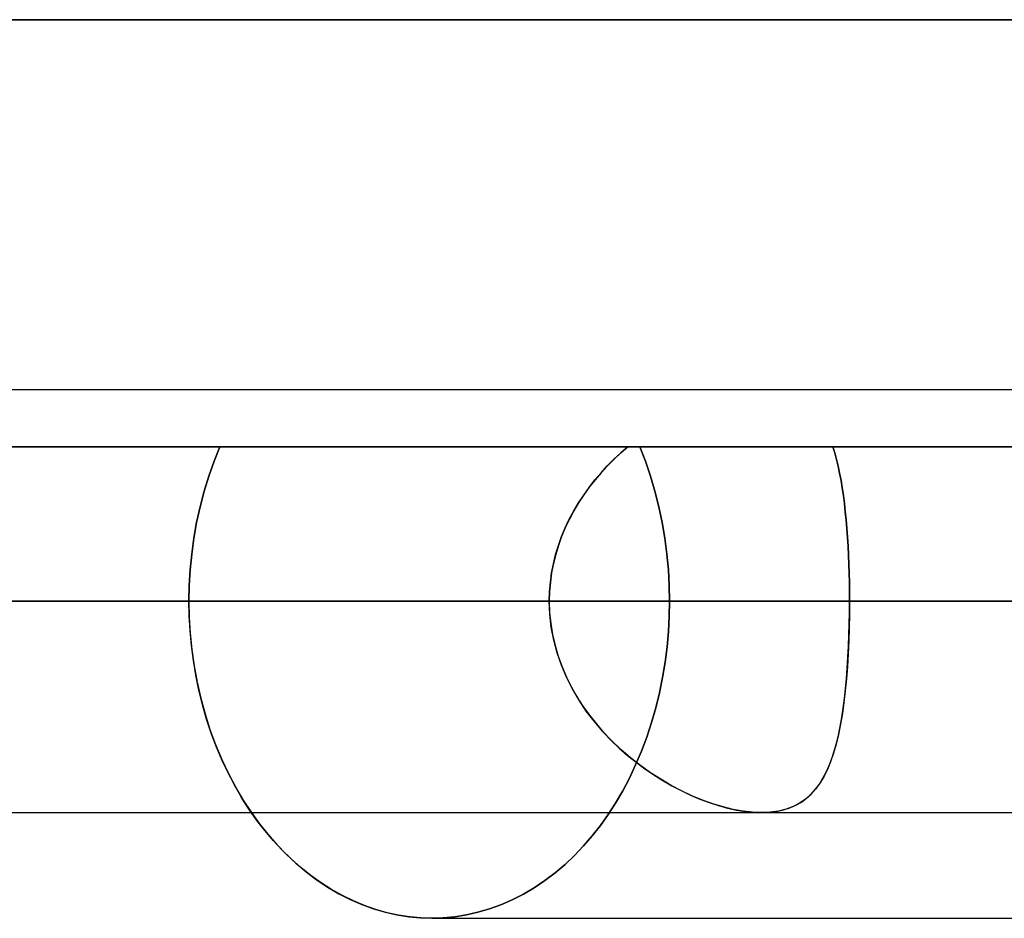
# Model space of a CAD drawing. Header units: millimetres. Extents: x -156 to 156, y -132 to 52.
# Tile 51 of 79: x 19.65 to 21.98, y -25.6 to -23.48. Entities that reach past the tile are written whole.
import ezdxf

# ---------------------------------------------------------------- set-up
doc = ezdxf.new("R2010")
doc.units = ezdxf.units.MM
doc.layers.add('MAIN-1', color=7, linetype='Continuous')

msp = doc.modelspace()

# ---------------------------------------------------------------- linework, layer by layer
at = {"layer": 'MAIN-1'}
for p, q in [((36, -23.475), (-36, -23.475)), ((-36, -23.475), (36, -23.475)), ((-31.5, -23.475), (31.5, -23.475)), ((31.5, -23.475), (-31.5, -23.475)), ((75.6323, -24.35), (-75.6323, -24.35)), ((75.6323, -24.35), (-75.6323, -24.35)), ((24.952, -24.35), (-24.952, -24.35)), ((24.952, -24.35), (-24.952, -24.35)), ((-23.3185, -24.485), (23.3185, -24.485)), ((23.3185, -24.485), (-23.3185, -24.485)), ((-21.5742, -24.485), (21.5742, -24.485)), ((21.5742, -24.485), (-21.5742, -24.485)), ((21.089, -24.485), (-21.089, -24.485)), ((-21.089, -24.485), (21.089, -24.485)), ((20.1246, -24.485), (-20.1246, -24.485)), ((-20.1246, -24.485), (20.1246, -24.485)), ((20.1109, -24.5192), (20.1247, -24.4851)), ((20.1247, -24.4851), (20.1109, -24.5192)), ((20.1246, -24.485), (21.089, -24.485)), ((21.089, -24.485), (20.1246, -24.485)), ((21.0725, -24.4995), (21.089, -24.485)), ((21.089, -24.485), (21.0726, -24.4993)), ((21.1175, -24.4851), (21.1309, -24.5192)), ((21.1309, -24.5192), (21.1175, -24.4851)), ((22.0792, -24.485), (21.1176, -24.485)), ((21.1176, -24.485), (22.0792, -24.485)), ((23.373, -24.485), (21.1176, -24.485)), ((21.1176, -24.485), (23.373, -24.485)), ((21.5787, -24.4996), (21.5742, -24.485)), ((21.5742, -24.485), (23.3185, -24.485)), ((21.5742, -24.485), (21.5787, -24.4997)), ((23.3185, -24.485), (21.5742, -24.485)), ((20.0983, -24.5543), (20.1109, -24.5192)), ((20.1109, -24.5192), (20.0983, -24.5543)), ((21.0408, -24.5303), (21.0564, -24.5146)), ((21.0566, -24.5143), (21.0411, -24.53)), ((21.0564, -24.5146), (21.0725, -24.4995)), ((21.0726, -24.4993), (21.0566, -24.5143)), ((21.1309, -24.5192), (21.1429, -24.5543)), ((21.1429, -24.5543), (21.1309, -24.5192)), ((21.5829, -24.5148), (21.5787, -24.4996)), ((21.5787, -24.4997), (21.5829, -24.515)), ((21.5867, -24.5308), (21.5829, -24.5148)), ((21.5829, -24.515), (21.5868, -24.5309)), ((21.0259, -24.5466), (21.0408, -24.5303)), ((21.0411, -24.53), (21.0262, -24.5462)), ((21.5903, -24.5474), (21.5867, -24.5308)), ((21.5868, -24.5309), (21.5903, -24.5474)), ((20.0873, -24.5902), (20.0983, -24.5543)), ((20.0983, -24.5543), (20.0873, -24.5902)), ((20.9978, -24.581), (21.0115, -24.5635)), ((21.0118, -24.5631), (20.9981, -24.5806)), ((21.0115, -24.5635), (21.0259, -24.5466)), ((21.0262, -24.5462), (21.0118, -24.5631)), ((21.1429, -24.5543), (21.1535, -24.5902)), ((21.1535, -24.5902), (21.1429, -24.5543)), ((21.5935, -24.5645), (21.5903, -24.5474)), ((21.5903, -24.5474), (21.5935, -24.5645)), ((21.5965, -24.5822), (21.5935, -24.5645)), ((21.5935, -24.5645), (21.5965, -24.5822)), ((20.0777, -24.6268), (20.0873, -24.5902)), ((20.0873, -24.5902), (20.0777, -24.6268)), ((20.9849, -24.599), (20.9978, -24.581)), ((20.9981, -24.5806), (20.9851, -24.5987)), ((21.1535, -24.5902), (21.1627, -24.6268)), ((21.1627, -24.6268), (21.1535, -24.5902)), ((21.5991, -24.6005), (21.5965, -24.5822)), ((21.5965, -24.5822), (21.5991, -24.6004)), ((20.9727, -24.6176), (20.9849, -24.599)), ((20.9851, -24.5987), (20.9729, -24.6173)), ((21.5991, -24.6004), (21.6015, -24.6191)), ((21.6015, -24.6193), (21.5991, -24.6005)), ((20.0695, -24.6638), (20.0777, -24.6268)), ((20.0777, -24.6268), (20.0695, -24.6638)), ((20.9508, -24.6564), (20.9613, -24.6368)), ((20.9615, -24.6365), (20.951, -24.6562)), ((20.9613, -24.6368), (20.9727, -24.6176)), ((20.9729, -24.6173), (20.9615, -24.6365)), ((21.1627, -24.6268), (21.1705, -24.6638)), ((21.1705, -24.6638), (21.1627, -24.6268)), ((21.6015, -24.6191), (21.6037, -24.6383)), ((21.6037, -24.6385), (21.6015, -24.6193)), ((20.9413, -24.6766), (20.9508, -24.6564)), ((20.951, -24.6562), (20.9414, -24.6764)), ((21.6037, -24.6383), (21.6056, -24.6581)), ((21.6056, -24.6583), (21.6037, -24.6385)), ((21.6056, -24.6581), (21.6073, -24.6782)), ((21.6073, -24.6785), (21.6056, -24.6583)), ((20.063, -24.7012), (20.0695, -24.6638)), ((20.0695, -24.6638), (20.063, -24.7012)), ((20.9414, -24.6764), (20.9327, -24.6971)), ((20.9327, -24.6973), (20.9413, -24.6766)), ((21.1705, -24.6638), (21.1767, -24.7012)), ((21.1767, -24.7012), (21.1705, -24.6638)), ((21.6073, -24.6782), (21.6088, -24.6988)), ((21.6088, -24.6991), (21.6073, -24.6785)), ((20.0579, -24.7387), (20.063, -24.7012)), ((20.063, -24.7012), (20.0579, -24.7387)), ((20.9327, -24.6971), (20.9251, -24.7182)), ((20.9251, -24.7184), (20.9327, -24.6973)), ((21.1767, -24.7012), (21.1817, -24.7387)), ((21.1817, -24.7387), (21.1767, -24.7012)), ((21.6088, -24.6988), (21.6101, -24.7196)), ((21.6101, -24.72), (21.6088, -24.6991)), ((20.9186, -24.7398), (20.9251, -24.7184)), ((20.9251, -24.7182), (20.9187, -24.7395)), ((21.6101, -24.7196), (21.6112, -24.7409)), ((21.6112, -24.7412), (21.6101, -24.72)), ((20.0542, -24.7761), (20.0579, -24.7387)), ((20.0579, -24.7387), (20.0542, -24.7761)), ((20.9132, -24.7614), (20.9186, -24.7398)), ((20.9187, -24.7395), (20.9133, -24.7612)), ((21.1817, -24.7387), (21.1851, -24.7761)), ((21.1851, -24.7761), (21.1817, -24.7387)), ((21.6112, -24.7409), (21.612, -24.7624)), ((21.6121, -24.7626), (21.6112, -24.7412)), ((20.052, -24.8133), (20.0542, -24.7761)), ((20.0542, -24.7761), (20.052, -24.8133)), ((20.909, -24.7833), (20.9132, -24.7614)), ((20.9133, -24.7612), (20.9091, -24.7831)), ((21.1851, -24.7761), (21.1872, -24.8133)), ((21.1872, -24.8133), (21.1851, -24.7761)), ((21.612, -24.7624), (21.6127, -24.7841)), ((21.6127, -24.7842), (21.6121, -24.7626)), ((20.9091, -24.7831), (20.906, -24.8052)), ((20.906, -24.8053), (20.909, -24.7833)), ((21.6127, -24.7841), (21.6132, -24.806)), ((21.6132, -24.806), (21.6127, -24.7842)), ((20.0513, -24.85), (20.052, -24.8133)), ((20.052, -24.8133), (20.0513, -24.85)), ((20.906, -24.8052), (20.9042, -24.8275)), ((20.9042, -24.8276), (20.906, -24.8053)), ((21.1872, -24.8133), (21.1879, -24.85)), ((21.1879, -24.85), (21.1872, -24.8133)), ((21.6135, -24.8279), (21.6132, -24.806)), ((21.6132, -24.806), (21.6135, -24.8279)), ((20.9042, -24.8275), (20.9036, -24.85)), ((20.9036, -24.85), (20.9042, -24.8276)), ((21.6136, -24.85), (21.6135, -24.8279)), ((21.6135, -24.8279), (21.6136, -24.85)), ((-76.1016, -24.85), (76.1016, -24.85)), ((76.1016, -24.85), (-76.1016, -24.85)), ((75.4408, -24.85), (-75.4408, -24.85)), ((-25.5762, -24.85), (25.5762, -24.85)), ((-25.2331, -24.85), (25.2331, -24.85)), ((25.2331, -24.85), (-25.2331, -24.85)), ((24.4521, -24.85), (-24.4521, -24.85)), ((-24.4521, -24.85), (24.4521, -24.85)), ((21.6136, -24.85), (-21.6136, -24.85)), ((-21.6136, -24.85), (21.6136, -24.85)), ((-20.9036, -24.85), (20.9036, -24.85)), ((20.9036, -24.85), (-20.9036, -24.85)), ((20.0513, -24.85), (20.9036, -24.85)), ((20.9036, -24.85), (20.0513, -24.85)), ((20.0513, -24.85), (20.0521, -24.8877)), ((20.0519, -24.8846), (20.0513, -24.85)), ((20.9036, -24.85), (20.9044, -24.8766)), ((20.9047, -24.8811), (20.9036, -24.85)), ((21.1873, -24.8856), (21.1879, -24.85)), ((21.1879, -24.85), (21.1873, -24.8856)), ((22.0374, -24.85), (21.1879, -24.85)), ((21.1879, -24.85), (22.0374, -24.85)), ((21.6134, -24.8769), (21.6136, -24.85)), ((21.6136, -24.85), (21.6134, -24.8816)), ((21.6136, -24.85), (24.4521, -24.85)), ((24.4521, -24.85), (21.6136, -24.85)), ((20.0539, -24.9195), (20.0519, -24.8846)), ((20.0521, -24.8877), (20.0544, -24.9259)), ((20.9044, -24.8766), (20.907, -24.9029)), ((20.9083, -24.9119), (20.9047, -24.8811)), ((21.1853, -24.9216), (21.1873, -24.8856)), ((21.1873, -24.8856), (21.1853, -24.9216)), ((21.6134, -24.8816), (21.6128, -24.9129)), ((21.613, -24.9036), (21.6134, -24.8769)), ((20.907, -24.9029), (20.9112, -24.929)), ((20.914, -24.9422), (20.9083, -24.9119)), ((21.6128, -24.9129), (21.6118, -24.9438)), ((21.6123, -24.9302), (21.613, -24.9036)), ((20.0571, -24.9547), (20.0539, -24.9195)), ((20.0544, -24.9259), (20.0582, -24.9644)), ((20.9112, -24.929), (20.9171, -24.9547)), ((21.182, -24.9579), (21.1853, -24.9216)), ((21.1853, -24.9216), (21.182, -24.9579)), ((21.6113, -24.9565), (21.6123, -24.9302)), ((20.0617, -24.99), (20.0571, -24.9547)), ((20.922, -24.972), (20.914, -24.9422)), ((20.9171, -24.9547), (20.9246, -24.9801)), ((21.1774, -24.9943), (21.182, -24.9579)), ((21.182, -24.9579), (21.1774, -24.9943)), ((21.61, -24.9824), (21.6113, -24.9565)), ((21.6118, -24.9438), (21.6104, -24.9743)), ((20.0582, -24.9644), (20.0637, -25.0029)), ((20.9321, -25.0013), (20.922, -24.972)), ((20.9246, -24.9801), (20.9336, -25.0051)), ((21.6084, -25.0077), (21.61, -24.9824)), ((21.6104, -24.9743), (21.6086, -25.0043)), ((20.0675, -25.0252), (20.0617, -24.99)), ((20.0637, -25.0029), (20.0706, -25.0412)), ((20.9442, -25.0299), (20.9321, -25.0013)), ((20.9336, -25.0051), (20.9441, -25.0295)), ((21.1714, -25.0306), (21.1774, -24.9943)), ((21.1774, -24.9943), (21.1714, -25.0306)), ((21.6086, -25.0043), (21.6063, -25.0336)), ((21.6064, -25.0326), (21.6084, -25.0077)), ((20.0747, -25.0602), (20.0675, -25.0252)), ((20.9441, -25.0295), (20.9559, -25.0532)), ((20.9582, -25.0575), (20.9442, -25.0299)), ((21.1642, -25.0666), (21.1714, -25.0306)), ((21.1714, -25.0306), (21.1642, -25.0666)), ((21.6063, -25.0336), (21.6037, -25.062)), ((21.6042, -25.0568), (21.6064, -25.0326)), ((20.0706, -25.0412), (20.0792, -25.0793)), ((20.9559, -25.0532), (20.9689, -25.0762)), ((21.6016, -25.0804), (21.6042, -25.0568)), ((20.0832, -25.0948), (20.0747, -25.0602)), ((20.0792, -25.0793), (20.0893, -25.1167)), ((20.9739, -25.0842), (20.9582, -25.0575)), ((20.9689, -25.0762), (20.9832, -25.0984)), ((21.1555, -25.1022), (21.1642, -25.0666)), ((21.1642, -25.0666), (21.1555, -25.1022)), ((21.5986, -25.1031), (21.6016, -25.0804)), ((21.6037, -25.062), (21.6005, -25.0894)), ((20.093, -25.129), (20.0832, -25.0948)), ((20.9911, -25.1098), (20.9739, -25.0842)), ((20.9832, -25.0984), (20.9985, -25.1199)), ((21.1455, -25.1373), (21.1555, -25.1022)), ((21.1555, -25.1022), (21.1455, -25.1373)), ((21.5953, -25.1251), (21.5986, -25.1031)), ((21.6005, -25.0894), (21.5968, -25.1158)), ((20.0893, -25.1167), (20.101, -25.1535)), ((21.0097, -25.1342), (20.9911, -25.1098)), ((20.9985, -25.1199), (21.0148, -25.1405)), ((21.5915, -25.1463), (21.5953, -25.1251)), ((21.5968, -25.1158), (21.5925, -25.1411)), ((20.1041, -25.1624), (20.093, -25.129)), ((21.0296, -25.1576), (21.0097, -25.1342)), ((21.0148, -25.1405), (21.0321, -25.1603)), ((21.1342, -25.1715), (21.1455, -25.1373)), ((21.1455, -25.1373), (21.1342, -25.1715)), ((21.5873, -25.1666), (21.5915, -25.1463)), ((21.5925, -25.1411), (21.5876, -25.1652)), ((20.101, -25.1535), (20.1141, -25.1893)), ((20.1164, -25.195), (20.1041, -25.1624)), ((21.0506, -25.1798), (21.0296, -25.1576)), ((21.0321, -25.1603), (21.0502, -25.1793)), ((21.1216, -25.2049), (21.1342, -25.1715)), ((21.1342, -25.1715), (21.1216, -25.2049)), ((21.5876, -25.1652), (21.5821, -25.1881)), ((21.5826, -25.1861), (21.5873, -25.1666)), ((20.1141, -25.1893), (20.1288, -25.2241)), ((20.13, -25.2268), (20.1164, -25.195)), ((21.0502, -25.1793), (21.0691, -25.1974)), ((21.0727, -25.2007), (21.0506, -25.1798)), ((21.5821, -25.1881), (21.5759, -25.2096)), ((21.5774, -25.2046), (21.5826, -25.1861)), ((21.0691, -25.1974), (21.0887, -25.2147)), ((21.0955, -25.2204), (21.0727, -25.2007)), ((21.0887, -25.2147), (21.1089, -25.231)), ((21.1078, -25.2373), (21.1216, -25.2049)), ((21.1216, -25.2049), (21.1078, -25.2373)), ((21.5759, -25.2096), (21.569, -25.2296)), ((21.5717, -25.2222), (21.5774, -25.2046)), ((20.1288, -25.2241), (20.1446, -25.2577)), ((20.1446, -25.2575), (20.13, -25.2268)), ((21.093, -25.2686), (21.1078, -25.2373)), ((21.1078, -25.2373), (21.093, -25.2686)), ((21.119, -25.2387), (21.0955, -25.2204)), ((21.1089, -25.231), (21.1296, -25.2464)), ((21.1429, -25.2557), (21.119, -25.2387)), ((21.5585, -25.2544), (21.5654, -25.2388)), ((21.569, -25.2296), (21.5614, -25.2481)), ((21.5654, -25.2388), (21.5717, -25.2222)), ((20.1602, -25.2871), (20.1446, -25.2575)), ((20.1446, -25.2577), (20.1617, -25.2899)), ((21.1296, -25.2464), (21.1506, -25.2608)), ((21.1672, -25.2713), (21.1429, -25.2557)), ((21.1506, -25.2608), (21.172, -25.2743)), ((21.5529, -25.2652), (21.5434, -25.2808)), ((21.5508, -25.269), (21.5585, -25.2544)), ((21.5614, -25.2481), (21.5529, -25.2652)), ((20.1766, -25.3156), (20.1602, -25.2871)), ((20.1617, -25.2899), (20.1798, -25.3208)), ((21.0771, -25.2987), (21.093, -25.2686)), ((21.093, -25.2686), (21.0771, -25.2987)), ((21.1918, -25.2856), (21.1672, -25.2713)), ((21.172, -25.2743), (21.1937, -25.2867)), ((21.2164, -25.2985), (21.1918, -25.2856)), ((21.1937, -25.2867), (21.2156, -25.2981)), ((21.5434, -25.2808), (21.5331, -25.2949)), ((21.5331, -25.2948), (21.5424, -25.2825)), ((21.5424, -25.2825), (21.5508, -25.269)), ((21.0603, -25.3275), (21.0771, -25.2987)), ((21.0771, -25.2987), (21.0603, -25.3275)), ((21.2156, -25.2981), (21.2376, -25.3086)), ((21.241, -25.3101), (21.2164, -25.2985)), ((21.2376, -25.3086), (21.2597, -25.318)), ((21.2657, -25.3203), (21.241, -25.3101)), ((21.5217, -25.3074), (21.5091, -25.3184)), ((21.512, -25.3161), (21.523, -25.3061)), ((21.5331, -25.2949), (21.5217, -25.3074)), ((21.523, -25.3061), (21.5331, -25.2948)), ((20.1939, -25.3427), (20.1766, -25.3156)), ((20.1798, -25.3208), (20.1989, -25.35)), ((21.0428, -25.3548), (21.0603, -25.3275)), ((21.0603, -25.3275), (21.0428, -25.3548)), ((21.2597, -25.318), (21.2817, -25.3262)), ((21.2903, -25.3292), (21.2657, -25.3203)), ((21.2817, -25.3262), (21.3036, -25.3334)), ((21.3147, -25.3365), (21.2903, -25.3292)), ((21.3036, -25.3334), (21.3252, -25.3393)), ((21.3386, -25.3424), (21.3147, -25.3365)), ((21.48, -25.3358), (21.4634, -25.342)), ((21.4728, -25.3387), (21.4869, -25.3325)), ((21.4952, -25.3279), (21.48, -25.3358)), ((21.4869, -25.3325), (21.4999, -25.325)), ((21.5091, -25.3184), (21.4952, -25.3279)), ((21.4999, -25.325), (21.512, -25.3161)), ((-75.6323, -25.35), (75.6323, -25.35)), ((-75.6323, -25.35), (75.6323, -25.35)), ((-24.8505, -25.35), (24.8505, -25.35)), ((-24.8505, -25.35), (24.8505, -25.35)), ((-21.4055, -25.35), (21.4055, -25.35)), ((-21.4055, -25.35), (21.4055, -25.35)), ((20.2119, -25.3684), (20.1939, -25.3427)), ((20.1989, -25.35), (20.2179, -25.3763)), ((21.0245, -25.3806), (21.0428, -25.3548)), ((21.0428, -25.3548), (21.0245, -25.3806)), ((21.3252, -25.3393), (21.3464, -25.344)), ((21.3619, -25.3466), (21.3386, -25.3424)), ((21.3464, -25.344), (21.3669, -25.3473)), ((21.3843, -25.3492), (21.3619, -25.3466)), ((21.3669, -25.3473), (21.3866, -25.3494)), ((21.4056, -25.35), (21.3843, -25.3492)), ((21.3866, -25.3494), (21.4056, -25.35)), ((21.426, -25.3491), (21.4056, -25.35)), ((21.4056, -25.35), (21.4238, -25.3493)), ((21.4238, -25.3493), (21.4411, -25.3472)), ((21.4453, -25.3464), (21.426, -25.3491)), ((21.4411, -25.3472), (21.4575, -25.3437)), ((21.4634, -25.342), (21.4453, -25.3464)), ((21.4575, -25.3437), (21.4728, -25.3387)), ((20.2307, -25.3927), (20.2119, -25.3684)), ((20.2179, -25.3763), (20.2377, -25.4013)), ((21.0052, -25.4051), (21.0245, -25.3806)), ((21.0245, -25.3806), (21.0052, -25.4051)), ((20.2505, -25.416), (20.2307, -25.3927)), ((20.2377, -25.4013), (20.2588, -25.4252)), ((20.9848, -25.4287), (21.0052, -25.4051)), ((21.0052, -25.4051), (20.9848, -25.4287)), ((20.2713, -25.4384), (20.2505, -25.416)), ((20.2588, -25.4252), (20.281, -25.4481)), ((20.9633, -25.4512), (20.9848, -25.4287)), ((20.9848, -25.4287), (20.9633, -25.4512)), ((20.2931, -25.4597), (20.2713, -25.4384)), ((20.281, -25.4481), (20.3042, -25.4698)), ((20.9407, -25.4725), (20.9633, -25.4512)), ((20.9633, -25.4512), (20.9407, -25.4725)), ((20.3159, -25.4799), (20.2931, -25.4597)), ((20.3042, -25.4698), (20.3284, -25.4901)), ((20.9173, -25.4924), (20.9407, -25.4725)), ((20.9407, -25.4725), (20.9173, -25.4924)), ((20.3394, -25.4987), (20.3159, -25.4799)), ((20.3284, -25.4901), (20.3533, -25.509)), ((20.3637, -25.5162), (20.3394, -25.4987)), ((20.893, -25.5109), (20.9173, -25.4924)), ((20.9173, -25.4924), (20.893, -25.5109)), ((20.3533, -25.509), (20.3791, -25.5262)), ((20.3887, -25.5321), (20.3637, -25.5162)), ((20.868, -25.5278), (20.893, -25.5109)), ((20.893, -25.5109), (20.868, -25.5278)), ((20.3791, -25.5262), (20.4055, -25.5418)), ((20.4142, -25.5464), (20.3887, -25.5321)), ((20.4055, -25.5418), (20.4324, -25.5555)), ((20.816, -25.5565), (20.8423, -25.543)), ((20.8423, -25.543), (20.816, -25.5565)), ((20.8423, -25.543), (20.868, -25.5278)), ((20.868, -25.5278), (20.8423, -25.543)), ((20.4402, -25.559), (20.4142, -25.5464)), ((20.4324, -25.5555), (20.4598, -25.5673)), ((20.4666, -25.57), (20.4402, -25.559)), ((20.4598, -25.5673), (20.4875, -25.5773)), ((20.7621, -25.5779), (20.7892, -25.5681)), ((20.7892, -25.5681), (20.7621, -25.5779)), ((20.7892, -25.5681), (20.816, -25.5565)), ((20.816, -25.5565), (20.7892, -25.5681)), ((20.4932, -25.5792), (20.4666, -25.57)), ((20.4875, -25.5773), (20.5154, -25.5855)), ((20.5199, -25.5867), (20.4932, -25.5792)), ((20.5154, -25.5855), (20.5433, -25.5919)), ((20.5467, -25.5925), (20.5199, -25.5867)), ((20.5433, -25.5919), (20.5711, -25.5964)), ((20.5734, -25.5967), (20.5467, -25.5925)), ((20.6801, -25.5965), (20.7074, -25.5921)), ((20.7074, -25.5921), (20.6801, -25.5965)), ((20.7074, -25.5921), (20.7348, -25.5858)), ((20.7348, -25.5858), (20.7074, -25.5921)), ((20.7348, -25.5858), (20.7621, -25.5779)), ((20.7621, -25.5779), (20.7348, -25.5858)), ((20.5711, -25.5964), (20.5987, -25.5991)), ((20.5998, -25.5992), (20.5734, -25.5967)), ((20.5987, -25.5991), (20.626, -25.6)), ((20.626, -25.6), (20.5998, -25.5992)), ((20.626, -25.6), (20.6529, -25.5991)), ((20.6529, -25.5991), (20.626, -25.6)), ((20.626, -25.6), (24.8496, -25.6)), ((20.626, -25.6), (25.0583, -25.6)), ((20.6529, -25.5991), (20.6801, -25.5965)), ((20.6801, -25.5965), (20.6529, -25.5991))]:
    msp.add_line(p, q, dxfattribs=at)

doc.saveas('drawing.dxf')
